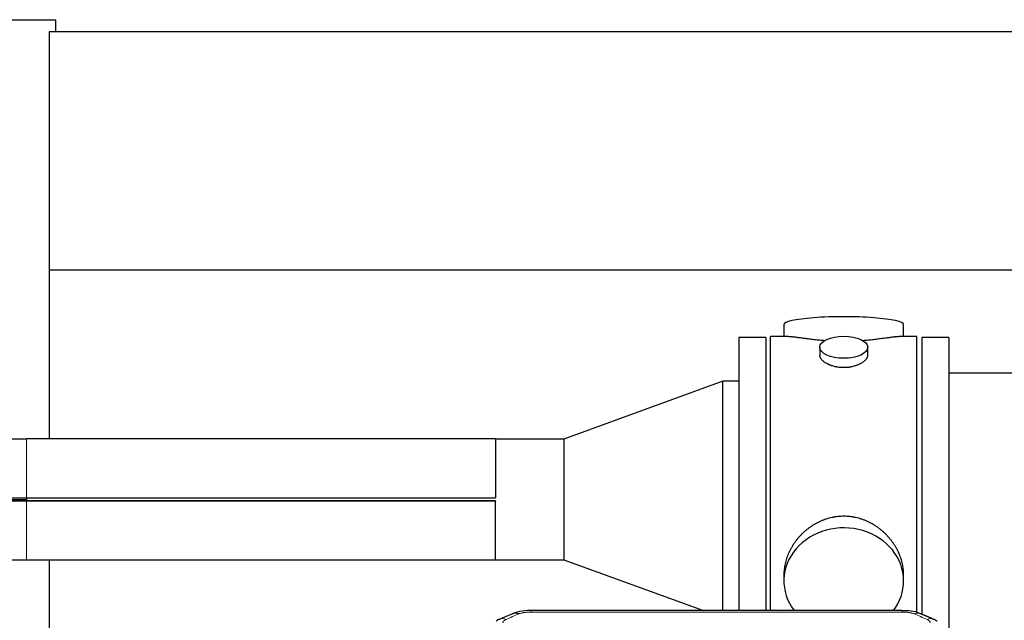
# Model space of a CAD drawing. Header units: inches. Extents: x 0 to 29700, y -16 to 21000.
# Tile 170 of 212: x 22725 to 23345, y 17063 to 17441. Entities that reach past the tile are written whole.
import ezdxf

# ---------------------------------------------------------------- set-up
doc = ezdxf.new("R2010")
doc.units = ezdxf.units.IN
doc.layers.add('254', color=7, linetype='Continuous', true_color=0xffffff)

msp = doc.modelspace()

# ---------------------------------------------------------------- linework, layer by layer
at = {"layer": '254', "color": 2, "linetype": 'Continuous', "lineweight": 25}
for p, q in [((22248.075, 17441.112), (22748.075, 17441.112)), ((22748.075, 17433.612), (22748.075, 17441.112)), ((22744.075, 17283.612), (22744.075, 17433.612)), ((22744.075, 17433.612), (26103.531, 17433.612)), ((22744.075, 17283.612), (26103.531, 17283.612)), ((22744.075, 17177.266), (22744.075, 17283.612)), ((23205.936, 17249.269), (23205.936, 17241.649)), ((23281.215, 17241.649), (23281.215, 17249.269)), ((23194.575, 17241.219), (23177.575, 17241.219)), ((23177.575, 17241.219), (23177.575, 17069.308)), ((23194.575, 17241.219), (23194.575, 17069.308)), ((23208.922, 17241.649), (23197.575, 17241.649)), ((23197.575, 17139.219), (23197.575, 17241.649)), ((23289.575, 17241.649), (23278.279, 17241.649)), ((23289.575, 17139.219), (23289.575, 17241.649)), ((23309.575, 17241.219), (23292.575, 17241.219)), ((23292.575, 17241.219), (23292.575, 17066.635)), ((23309.575, 17241.219), (23309.575, 17056.688)), ((23228.528, 17235.016), (23228.528, 17230.051)), ((23258.623, 17230.074), (23258.623, 17235.016)), ((23405.575, 17218.719), (23309.575, 17218.719)), ((23167.575, 17213.616), (23067.575, 17177.219)), ((23177.575, 17213.616), (23167.575, 17213.616)), ((23167.575, 17069.305), (23167.575, 17213.616)), ((22529.575, 17177.269), (22729.575, 17177.269)), ((23024.575, 17177.269), (22729.575, 17177.269)), ((23024.625, 17177.219), (23024.575, 17177.269)), ((23024.575, 17177.269), (23024.575, 17140.246)), ((23067.575, 17177.219), (23024.625, 17177.219)), ((23024.625, 17177.219), (23024.625, 17140.196)), ((23067.575, 17177.219), (23067.575, 17101.219)), ((22491.539, 17140.246), (22729.575, 17140.246)), ((22729.575, 17140.246), (23024.575, 17140.246)), ((22729.575, 17140.196), (22729.575, 17138.242)), ((22729.575, 17140.196), (23024.625, 17140.196)), ((22729.575, 17138.192), (22491.539, 17138.192)), ((22492.539, 17139.219), (22729.575, 17139.219)), ((23024.625, 17138.242), (22729.575, 17138.242)), ((23024.575, 17138.192), (22729.575, 17138.192)), ((23024.575, 17101.169), (23024.575, 17138.192)), ((23024.625, 17101.219), (23024.625, 17138.242)), ((23197.575, 17069.299), (23197.575, 17139.219)), ((23289.575, 17067.764), (23289.575, 17139.219)), ((22529.575, 17101.169), (22729.575, 17101.169)), ((22729.575, 17101.169), (23024.575, 17101.169)), ((22744.075, 16968.266), (22744.075, 17101.169)), ((23024.575, 17101.169), (23024.625, 17101.219)), ((23024.625, 17101.219), (23067.575, 17101.219)), ((23067.575, 17101.219), (23155.261, 17069.304)), ((23205.936, 17091.99), (23205.936, 17087.965)), ((23281.215, 17087.965), (23281.215, 17091.988)), ((23280.161, 17069.304), (23046.989, 17069.304))]:
    msp.add_line(p, q, dxfattribs=at)
at = {"layer": '254', "color": 110, "linetype": 'Continuous', "lineweight": 13}
for p, q in [((22729.575, 17140.246), (22729.575, 17177.269)), ((22729.575, 17140.246), (22729.575, 17140.196)), ((22729.575, 17138.192), (22729.575, 17138.242)), ((22729.575, 17138.192), (22729.575, 17101.169)), ((23046.989, 17069.304), (23046.989, 17068.351)), ((23280.161, 17068.351), (23046.989, 17068.351)), ((23280.161, 17069.302), (23280.161, 17068.351))]:
    msp.add_line(p, q, dxfattribs=at)
at = {"layer": '254', "color": 2, "linetype": 'Continuous', "lineweight": 25}
for centre, major_axis, ratio, start_param, end_param in [((23243.575, 17249.269), (37.64, 0), 0.1305262, 0, 3.1415927), ((23243.575, 17087.965), (37.64, 0), 0.8870108, 0, 3.7346664), ((23243.575, 17087.965), (37.64, 0), 0.8870108, 5.6900133, 6.2831853), ((23039.231, 17058.141), (3.953, -9.186), 0.6419268, 2.5510147, 3.1418997)]:
    msp.add_ellipse(centre, major_axis=major_axis, ratio=ratio, start_param=start_param, end_param=end_param, dxfattribs=at)
msp.add_ellipse((23243.575, 17235.016), major_axis=(15.048, 0), ratio=0.4617486, dxfattribs=at)
at = {"layer": '254', "color": 110, "linetype": 'Continuous', "lineweight": 13}
for centre, major_axis, ratio, start_param, end_param in [((23287.92, 17058.141), (-3.953, -9.186), 0.6419268, 3.1410059, 3.7321706), ((23031.222, 17054.684), (3.975, -9.176), 0.6408251, 2.5472213, 3.141301), ((23295.929, 17054.684), (3.975, 9.176), 0.6408251, 0.0010737, 0.5943713)]:
    msp.add_ellipse(centre, major_axis=major_axis, ratio=ratio, start_param=start_param, end_param=end_param, dxfattribs=at)
at = {"layer": '254', "color": 2, "linetype": 'Continuous', "lineweight": 25}
for points, knots in [([(23231.703, 17239.06), (23231.701, 17239.061), (23231.699, 17239.061), (23231.622, 17239.067), (23231.548, 17239.073), (23231.401, 17239.085), (23231.18, 17239.103), (23230.375, 17239.17), (23229.08, 17239.286), (23227.398, 17239.454), (23225.76, 17239.631), (23224.167, 17239.816), (23222.618, 17240.006), (23221.614, 17240.135), (23220.995, 17240.215), (23220.872, 17240.231), (23220.627, 17240.264), (23220.262, 17240.312), (23219.903, 17240.36), (23219.194, 17240.455), (23218.27, 17240.58), (23216.948, 17240.76), (23215.691, 17240.931), (23214.496, 17241.09), (23213.743, 17241.187), (23213.194, 17241.255), (23212.923, 17241.288), (23212.659, 17241.319), (23212.484, 17241.34), (23212.397, 17241.35), (23211.967, 17241.399), (23211.307, 17241.471), (23210.399, 17241.555), (23209.571, 17241.614), (23208.934, 17241.643), (23208.579, 17241.648), (23208.456, 17241.649)], [0, 0, 0, 0, 0.0002215, 0.0002215, 0.0071429, 0.0071429, 0.0140642, 0.027907, 0.083278, 0.1386489, 0.1940199, 0.2493909, 0.3047619, 0.3601329, 0.3601329, 0.3739756, 0.3739756, 0.3878184, 0.4155039, 0.4155039, 0.4708749, 0.5262458, 0.5816168, 0.6369878, 0.6923588, 0.6923588, 0.7200443, 0.733887, 0.733887, 0.7477298, 0.7477298, 0.8031008, 0.8584718, 0.9138427, 0.9692137, 1, 1, 1, 1]), ([(23278.7, 17241.649), (23278.576, 17241.648), (23278.218, 17241.643), (23277.578, 17241.614), (23276.745, 17241.554), (23276.135, 17241.498), (23275.736, 17241.457), (23275.655, 17241.449), (23275.492, 17241.432), (23275.246, 17241.406), (23274.993, 17241.377), (23274.48, 17241.318), (23273.772, 17241.233), (23272.644, 17241.089), (23271.449, 17240.93), (23270.188, 17240.758), (23269.302, 17240.637), (23268.621, 17240.545), (23268.276, 17240.498), (23267.924, 17240.45), (23267.688, 17240.419), (23267.57, 17240.403), (23266.975, 17240.323), (23266.008, 17240.195), (23264.511, 17240.003), (23262.967, 17239.814), (23261.376, 17239.629), (23259.738, 17239.452), (23258.614, 17239.34), (23257.758, 17239.259), (23257.327, 17239.22), (23256.892, 17239.181), (23256.673, 17239.162), (23256.6, 17239.156), (23256.454, 17239.143), (23256.167, 17239.119), (23255.879, 17239.095), (23255.664, 17239.078)], [0, 0, 0, 0, 0.0313476, 0.0871263, 0.142905, 0.1986836, 0.1986836, 0.2126283, 0.2126283, 0.226573, 0.2544623, 0.2544623, 0.310241, 0.3660196, 0.4217983, 0.477577, 0.5333556, 0.5333556, 0.561245, 0.5751896, 0.5751896, 0.5891343, 0.5891343, 0.644913, 0.7006917, 0.7564703, 0.812249, 0.8680277, 0.9238063, 0.9238063, 0.9516957, 0.9656403, 0.9656403, 0.9726127, 0.9726127, 0.979585, 1, 1, 1, 1]), ([(23243.575, 17222.141), (23243.078, 17222.141), (23242.584, 17222.156), (23241.605, 17222.214), (23241.12, 17222.256), (23240.157, 17222.369), (23239.68, 17222.44), (23239.089, 17222.545), (23238.912, 17222.578), (23238.736, 17222.613), (23238.618, 17222.637), (23238.559, 17222.649), (23238.267, 17222.71), (23238.037, 17222.762), (23237.354, 17222.928), (23236.91, 17223.05), (23236.046, 17223.317), (23235.626, 17223.461), (23235.013, 17223.695), (23234.811, 17223.776), (23234.514, 17223.901), (23234.415, 17223.943), (23234.269, 17224.008), (23234.22, 17224.03), (23234.123, 17224.074), (23233.69, 17224.271), (23233.28, 17224.479), (23232.587, 17224.864), (23232.259, 17225.063), (23231.637, 17225.476), (23231.343, 17225.689), (23231, 17225.963), (23230.932, 17226.019), (23230.799, 17226.13), (23230.734, 17226.186), (23230.543, 17226.354), (23230.422, 17226.467), (23230.074, 17226.808), (23229.864, 17227.037), (23229.488, 17227.501), (23229.323, 17227.734), (23229.108, 17228.087), (23229.041, 17228.206), (23228.966, 17228.354), (23228.951, 17228.384), (23228.922, 17228.443), (23228.908, 17228.473), (23228.867, 17228.562), (23228.842, 17228.621), (23228.721, 17228.917), (23228.649, 17229.152), (23228.552, 17229.615), (23228.528, 17229.845), (23228.528, 17230.075), (23228.528, 17230.078), (23228.528, 17230.081)], [0, 0, 0, 0, 0.0624454, 0.0624454, 0.1248907, 0.1248907, 0.1873361, 0.1873361, 0.2029474, 0.2107531, 0.2107531, 0.2185588, 0.2185588, 0.2497814, 0.2497814, 0.3122268, 0.3122268, 0.3746722, 0.3746722, 0.4058948, 0.4058948, 0.4215062, 0.4215062, 0.4293119, 0.4293119, 0.4371175, 0.4995629, 0.4995629, 0.5620082, 0.5620082, 0.6244536, 0.6244536, 0.6400649, 0.6400649, 0.6556763, 0.6556763, 0.686899, 0.686899, 0.7493443, 0.7493443, 0.8117897, 0.8117897, 0.8430124, 0.8430124, 0.850818, 0.850818, 0.8586237, 0.8586237, 0.874235, 0.874235, 0.9366804, 0.9366804, 0.9991258, 0.9991258, 1, 1, 1, 1]), ([(23258.623, 17230.077), (23258.623, 17229.849), (23258.599, 17229.62), (23258.504, 17229.157), (23258.432, 17228.923), (23258.241, 17228.454), (23258.122, 17228.219), (23257.943, 17227.923), (23257.906, 17227.864), (23257.848, 17227.775), (23257.828, 17227.745), (23257.787, 17227.686), (23257.685, 17227.538), (23257.574, 17227.392), (23257.291, 17227.042), (23257.081, 17226.812), (23256.62, 17226.36), (23256.368, 17226.138), (23255.959, 17225.81), (23255.817, 17225.701), (23255.597, 17225.54), (23255.522, 17225.487), (23255.369, 17225.381), (23255.292, 17225.328), (23254.9, 17225.068), (23254.57, 17224.868), (23253.878, 17224.483), (23253.515, 17224.299), (23252.759, 17223.949), (23252.364, 17223.782), (23251.901, 17223.605), (23251.85, 17223.585), (23251.746, 17223.547), (23251.694, 17223.527), (23251.536, 17223.47), (23251.221, 17223.358), (23250.899, 17223.253), (23250.249, 17223.052), (23249.806, 17222.93), (23248.902, 17222.711), (23248.44, 17222.613), (23247.732, 17222.486), (23247.494, 17222.447), (23247.133, 17222.394), (23247.012, 17222.377), (23246.77, 17222.344), (23246.649, 17222.329), (23246.041, 17222.257), (23245.552, 17222.214), (23244.568, 17222.156), (23244.073, 17222.141), (23243.575, 17222.141)], [0, 0, 0, 0, 0.0621483, 0.0621483, 0.1246718, 0.1246718, 0.1871952, 0.1871952, 0.2028261, 0.2028261, 0.2106415, 0.2106415, 0.2184569, 0.2497186, 0.2497186, 0.3122421, 0.3122421, 0.3747655, 0.3747655, 0.4060273, 0.4060273, 0.4216581, 0.4216581, 0.437289, 0.437289, 0.4998124, 0.4998124, 0.5623359, 0.5623359, 0.6248593, 0.6248593, 0.6326748, 0.6326748, 0.6404902, 0.6404902, 0.656121, 0.6873828, 0.6873828, 0.7499062, 0.7499062, 0.8124297, 0.8124297, 0.8436914, 0.8436914, 0.8593222, 0.8593222, 0.8749531, 0.8749531, 0.9374766, 0.9374766, 1, 1, 1, 1]), ([(23281.215, 17091.953), (23281.214, 17092.485), (23281.2, 17093.022), (23281.155, 17093.84), (23281.131, 17094.19), (23281.101, 17094.542), (23281.088, 17094.682), (23281.082, 17094.753), (23281.061, 17094.964), (23280.989, 17095.668), (23280.816, 17096.931), (23280.496, 17098.608), (23280.087, 17100.278), (23279.591, 17101.94), (23279.008, 17103.593), (23278.56, 17104.689), (23278.261, 17105.372), (23278.2, 17105.509), (23278.077, 17105.781), (23277.89, 17106.189), (23277.696, 17106.593), (23277.298, 17107.396), (23276.743, 17108.455), (23275.834, 17110.006), (23274.851, 17111.521), (23273.795, 17112.998), (23273.04, 17113.958), (23272.455, 17114.667), (23272.257, 17114.902), (23271.956, 17115.252), (23271.854, 17115.369), (23271.65, 17115.6), (23271.136, 17116.174), (23270.185, 17117.18), (23268.861, 17118.459), (23267.48, 17119.675), (23266.042, 17120.829), (23264.548, 17121.92), (23263.512, 17122.603), (23262.721, 17123.098), (23262.455, 17123.26), (23262.119, 17123.46), (23262.051, 17123.499), (23261.917, 17123.578), (23261.714, 17123.696), (23260.969, 17124.12), (23259.733, 17124.774), (23258.053, 17125.561), (23256.34, 17126.263), (23254.594, 17126.878), (23252.815, 17127.407), (23251.606, 17127.699), (23250.69, 17127.895), (23250.383, 17127.957), (23249.998, 17128.029), (23249.921, 17128.043), (23249.766, 17128.071), (23249.535, 17128.112), (23248.686, 17128.253), (23247.296, 17128.437), (23245.443, 17128.585), (23243.589, 17128.634), (23241.735, 17128.586), (23239.88, 17128.44), (23238.643, 17128.277), (23237.87, 17128.154), (23237.715, 17128.128), (23237.406, 17128.075), (23236.943, 17127.992), (23236.484, 17127.9), (23235.568, 17127.704), (23234.359, 17127.413), (23232.576, 17126.885), (23230.825, 17126.269), (23229.105, 17125.565), (23227.979, 17125.037), (23227.142, 17124.62), (23226.865, 17124.477), (23226.519, 17124.294), (23226.381, 17124.22), (23226.106, 17124.071), (23225.355, 17123.656), (23224.152, 17122.942), (23222.605, 17121.921), (23221.111, 17120.831), (23219.671, 17119.676), (23218.285, 17118.454), (23217.396, 17117.596), (23216.907, 17117.101), (23216.853, 17117.046), (23216.744, 17116.935), (23216.69, 17116.88), (23216.529, 17116.713), (23216.209, 17116.378), (23215.896, 17116.038), (23215.279, 17115.354), (23214.48, 17114.428), (23213.355, 17112.996), (23212.301, 17111.523), (23211.319, 17110.01), (23210.409, 17108.456), (23209.851, 17107.393), (23209.518, 17106.721), (23209.452, 17106.586), (23209.322, 17106.315), (23209.13, 17105.909), (23208.947, 17105.502), (23208.59, 17104.687), (23208.144, 17103.596), (23207.563, 17101.949), (23207.067, 17100.291), (23206.658, 17098.624), (23206.337, 17096.947), (23206.183, 17095.823), (23206.105, 17095.118), (23206.091, 17094.977), (23206.063, 17094.696), (23206.026, 17094.274), (23205.997, 17093.855), (23205.951, 17093.03), (23205.936, 17092.487), (23205.936, 17091.948)], [0, 0, 0, 0, 0.0151373, 0.0151373, 0.0229562, 0.0249109, 0.0249109, 0.0268656, 0.0268656, 0.030775, 0.0464127, 0.0620504, 0.0776881, 0.0933258, 0.1089635, 0.1246012, 0.1246012, 0.1285107, 0.1285107, 0.1324201, 0.1402389, 0.1402389, 0.1558766, 0.1715144, 0.1871521, 0.2027898, 0.2184275, 0.2184275, 0.2262463, 0.2262463, 0.2301558, 0.2301558, 0.2340652, 0.2497029, 0.2653406, 0.2809783, 0.296616, 0.3122537, 0.3278914, 0.3278914, 0.3357103, 0.3357103, 0.337665, 0.337665, 0.3396197, 0.3435291, 0.3591668, 0.3748045, 0.3904422, 0.4060799, 0.4217176, 0.4373554, 0.4373554, 0.4451742, 0.4451742, 0.4471289, 0.4471289, 0.4490836, 0.4529931, 0.4686308, 0.4842685, 0.4999062, 0.5155439, 0.5311816, 0.5468193, 0.5468193, 0.5507287, 0.5507287, 0.5546381, 0.562457, 0.562457, 0.5780947, 0.5937324, 0.6093701, 0.6250078, 0.6406455, 0.6406455, 0.6484644, 0.6484644, 0.6504191, 0.6523738, 0.6562832, 0.6719209, 0.6875586, 0.7031963, 0.7188341, 0.7344718, 0.7501095, 0.7501095, 0.7520642, 0.7520642, 0.7540189, 0.7540189, 0.7579283, 0.7657472, 0.7657472, 0.7813849, 0.7970226, 0.8126603, 0.828298, 0.8439357, 0.8595734, 0.8595734, 0.8634828, 0.8634828, 0.8673923, 0.8752111, 0.8752111, 0.8908488, 0.9064865, 0.9221242, 0.9377619, 0.9533996, 0.9690373, 0.9690373, 0.9729468, 0.9729468, 0.9768562, 0.984675, 0.984675, 1, 1, 1, 1]), ([(23048.289, 17069.287), (23047.062, 17069.328), (23043.619, 17069.25), (23038.967, 17068.837), (23036.053, 17067.499), (23035.1, 17066.965)], [0, 0, 0, 0, 0.2626427, 0.7503035, 1, 1, 1, 1]), ([(23291.806, 17067.194), (23291.196, 17067.518), (23288.972, 17068.537), (23284.984, 17069.15), (23281.666, 17069.253), (23280.159, 17069.176)], [0, 0, 0, 0, 0.1794368, 0.6379712, 1, 1, 1, 1])]:
    msp.add_open_spline(points, degree=3, knots=knots, dxfattribs=at)
for points, degree in [([(23024.625, 17140.196), (23024.609, 17140.213), (23024.592, 17140.229), (23024.575, 17140.246)], 3), ([(23024.625, 17138.242), (23024.609, 17138.226), (23024.592, 17138.209), (23024.575, 17138.192)], 3), ([(23035.277, 17067.324), (23027.247, 17063.855)], 1), ([(23299.903, 17063.859), (23295.888, 17065.602), (23291.873, 17067.32)], 2), ([(23027.278, 17063.788), (23025.916, 17063.485), (23024.926, 17062.555)], 2), ([(23302.217, 17062.518), (23301.185, 17063.42), (23299.862, 17063.778)], 2)]:
    msp.add_open_spline(points, degree=degree, dxfattribs=at)
at = {"layer": '254', "color": 110, "linetype": 'Continuous', "lineweight": 13}
for points in [[(23039.231, 17067.184), (23036.561, 17066.031), (23033.892, 17064.874), (23031.222, 17063.713)], [(23295.929, 17063.713), (23293.259, 17064.874), (23290.589, 17066.031), (23287.92, 17067.184)]]:
    msp.add_open_spline(points, degree=3, dxfattribs=at)
for points, knots in [([(23039.231, 17067.184), (23039.356, 17067.238), (23039.486, 17067.29), (23039.687, 17067.366), (23039.756, 17067.39), (23039.893, 17067.438), (23039.963, 17067.462), (23040.316, 17067.576), (23040.61, 17067.659), (23041.22, 17067.809), (23041.536, 17067.876), (23041.944, 17067.952), (23042.026, 17067.966), (23042.19, 17067.995), (23042.273, 17068.008), (23042.521, 17068.048), (23042.688, 17068.072), (23043.189, 17068.141), (23043.526, 17068.179), (23044.206, 17068.244), (23044.548, 17068.27), (23045.238, 17068.311), (23045.585, 17068.326), (23046.284, 17068.346), (23046.635, 17068.351), (23046.989, 17068.351)], [0, 0, 0, 0, 0.0625, 0.0625, 0.09375, 0.09375, 0.125, 0.125, 0.25, 0.25, 0.375, 0.375, 0.40625, 0.40625, 0.4375, 0.4375, 0.5, 0.5, 0.625, 0.625, 0.75, 0.75, 0.875, 0.875, 1, 1, 1, 1]), ([(23280.161, 17068.351), (23280.515, 17068.351), (23280.869, 17068.346), (23281.309, 17068.334), (23281.398, 17068.331), (23281.574, 17068.324), (23281.662, 17068.321), (23281.925, 17068.309), (23282.1, 17068.3), (23282.622, 17068.269), (23282.967, 17068.242), (23283.65, 17068.176), (23283.987, 17068.138), (23284.655, 17068.046), (23284.985, 17067.993), (23285.35, 17067.925), (23285.391, 17067.917), (23285.472, 17067.902), (23285.592, 17067.878), (23285.87, 17067.82), (23286.101, 17067.767), (23286.556, 17067.655), (23286.847, 17067.572), (23287.404, 17067.391), (23287.669, 17067.292), (23287.92, 17067.184)], [0, 0, 0, 0, 0.125, 0.125, 0.15625, 0.15625, 0.1875, 0.1875, 0.25, 0.25, 0.375, 0.375, 0.5, 0.5, 0.625, 0.625, 0.640625, 0.640625, 0.65625, 0.6875, 0.75, 0.75, 0.875, 0.875, 1, 1, 1, 1]), ([(23029.25, 17061.511), (23029.241, 17061.613), (23029.244, 17061.715), (23029.261, 17061.842), (23029.265, 17061.868), (23029.275, 17061.919), (23029.28, 17061.944), (23029.299, 17062.02), (23029.315, 17062.071), (23029.37, 17062.221), (23029.419, 17062.319), (23029.539, 17062.514), (23029.611, 17062.609), (23029.737, 17062.751), (23029.782, 17062.798), (23029.855, 17062.867), (23029.879, 17062.89), (23029.931, 17062.936), (23029.957, 17062.959), (23030.092, 17063.072), (23030.21, 17063.159), (23030.466, 17063.328), (23030.604, 17063.409), (23030.899, 17063.565), (23031.056, 17063.64), (23031.222, 17063.713)], [0, 0, 0, 0, 0.125, 0.125, 0.15625, 0.15625, 0.1875, 0.1875, 0.25, 0.25, 0.375, 0.375, 0.5, 0.5, 0.5625, 0.5625, 0.59375, 0.59375, 0.625, 0.625, 0.75, 0.75, 0.875, 0.875, 1, 1, 1, 1]), ([(23295.929, 17063.713), (23296.095, 17063.64), (23296.253, 17063.565), (23296.439, 17063.466), (23296.476, 17063.446), (23296.548, 17063.406), (23296.584, 17063.385), (23296.688, 17063.323), (23296.755, 17063.282), (23296.947, 17063.155), (23297.182, 17062.981), (23297.372, 17062.797), (23297.498, 17062.656), (23297.538, 17062.608), (23297.592, 17062.535), (23297.61, 17062.511), (23297.643, 17062.462), (23297.659, 17062.437), (23297.735, 17062.315), (23297.783, 17062.216), (23297.855, 17062.016), (23297.88, 17061.916), (23297.907, 17061.715), (23297.909, 17061.613), (23297.901, 17061.511)], [0, 0, 0, 0, 0.125, 0.125, 0.15625, 0.15625, 0.1875, 0.1875, 0.25, 0.25, 0.375, 0.5, 0.5, 0.5625, 0.5625, 0.59375, 0.59375, 0.625, 0.625, 0.75, 0.75, 0.875, 0.875, 1, 1, 1, 1])]:
    msp.add_open_spline(points, degree=3, knots=knots, dxfattribs=at)

doc.saveas('drawing.dxf')
